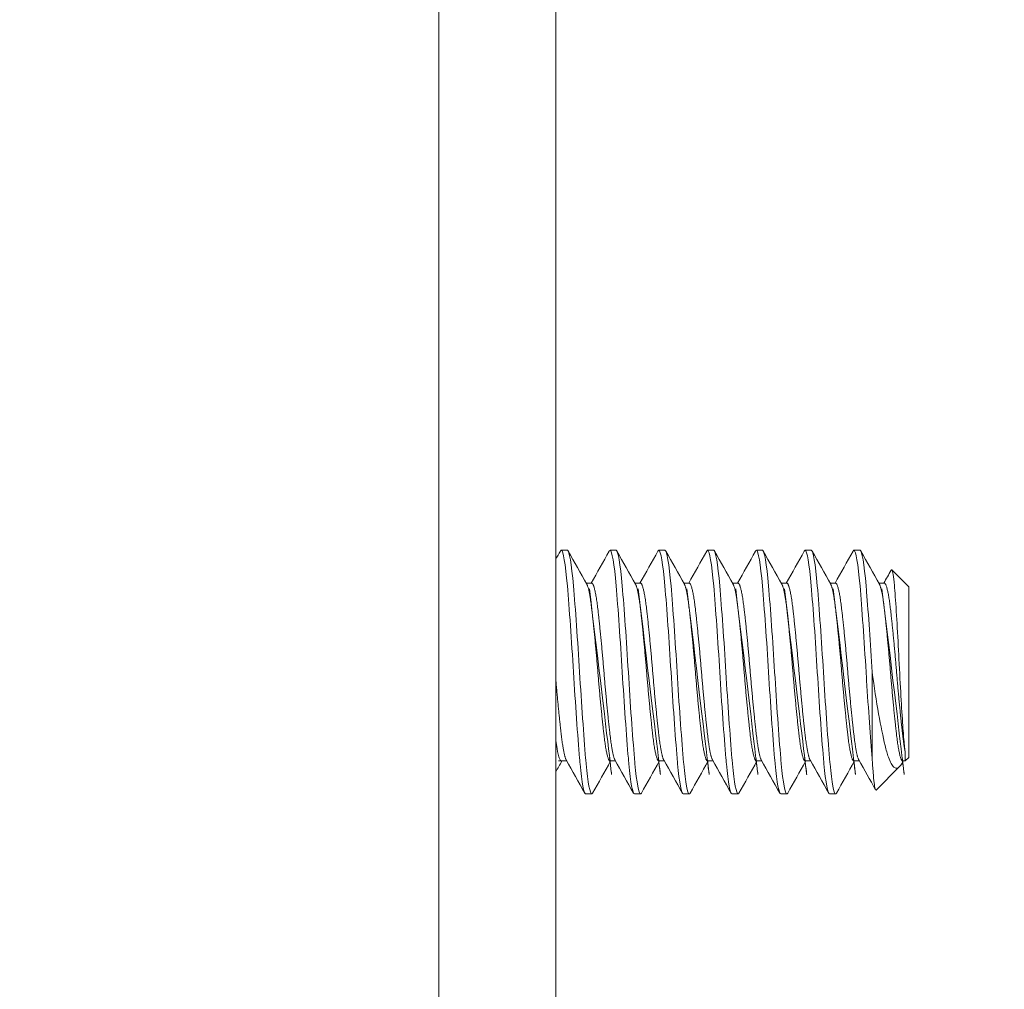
# Model space of a CAD drawing. Header units: inches. Extents: x 23 to 461, y 9 to 290.
# Tile 32 of 57: x 254.752 to 255.761, y 209.854 to 210.849. Entities that reach past the tile are written whole.
import ezdxf

# ---------------------------------------------------------------- set-up
doc = ezdxf.new("R2010")
doc.units = ezdxf.units.IN
doc.header["$LTSCALE"] = 28
doc.header["$MEASUREMENT"] = 0
doc.layers.get('0').update_dxf_attribs({"lineweight": 0})
doc.layers.add('Dimension (ANSI)', color=7, linetype='Continuous', lineweight=5)
doc.layers.add('Visible (ANSI)', color=7, linetype='Continuous', lineweight=5)
doc.styles.add('ROMANS', font='tahoma.ttf')
doc.dimstyles.new('Default (ANSI)', dxfattribs={"dimscale": 28, "dimtxt": 0.0700000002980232, "dimasz": 0.0700000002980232, "dimexe": 0.125, "dimexo": 0.0625, "dimgap": 0.031496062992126, "dimtad": 0, "dimtih": 1, "dimtoh": 1, "dimrnd": 1e-08, "dimzin": 0, "dimdsep": 46, "dimtxsty": 'ROMANS', "dimblk": 'Filled-1', "dimcen": 0.09, "dimdle": 0.3937007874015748, "dimclrd": 256, "dimclre": 256, "dimclrt": 256, "dimadec": 0, "dimazin": 0, "dimtfac": 0.9285714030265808, "dimtofl": 0, "dimtmove": 0, "dimatfit": 3, "dimfxl": 1, "dimtolj": 1, "dimtzin": 0, "dimlwd": -1, "dimlwe": -1, "dimarcsym": 0})

# ---------------------------------------------------------------- blocks, each defined once
blk = doc.blocks.new('Filled-1')
at = {"color": 0}
for p, q in [((0, 0), (-0.9999999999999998, 0.1785714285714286)), ((-0.9999999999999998, 0.1785714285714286), (-0.9999999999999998, -0.1785714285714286)), ((-0.9999999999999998, 0), (0, 0)), ((-0.9999999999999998, -0.1785714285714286), (0, 0))]:
    blk.add_line(p, q, dxfattribs=at)
at = {"color": 0, "flags": 128}
blk.add_lwpolyline([(-0.9999999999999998, -0.1785714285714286), (0, 0), (-0.9999999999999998, 0.1785714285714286), (-0.9999999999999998, -0.1785714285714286)], dxfattribs=at)
at = {"color": 0}
blk.add_solid([(-0.9999999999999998, -0.1785714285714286), (0, 0), (-0.9999999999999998, 0.1785714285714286), (-0.9999999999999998, -0.1785714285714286)], dxfattribs=at)
blk = doc.blocks.new('*D18')
at = {"layer": 'Defpoints', "color": 0, "transparency": 16777216}
for p in [(255.4312988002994, 217.1793099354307), (235.1827844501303, 213.8043099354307), (254.3859238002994, 213.8043099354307)]:
    blk.add_point(p, dxfattribs=at)
at = {"layer": 'Dimension (ANSI)', "transparency": 16777216}
for p, q in [((235.1827844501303, 219.1393099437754), (235.1827844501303, 223.321689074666)), ((235.1827844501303, 223.321689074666), (237.1427844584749, 223.321689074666)), ((253.6812988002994, 217.1793099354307), (231.6827844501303, 217.1793099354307)), ((252.6359238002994, 213.8043099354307), (231.6827844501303, 213.8043099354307)), ((235.1827844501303, 211.8443099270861), (235.1827844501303, 209.8843099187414))]:
    blk.add_line(p, q, dxfattribs=at)
at = {"layer": 'Dimension (ANSI)', "transparency": 16777216, "xscale": 1.96000000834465, "yscale": 1.96000000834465, "zscale": 1.96000000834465}
for p, rotation in [((235.1827844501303, 217.1793099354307), 270), ((235.1827844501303, 213.8043099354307), 90)]:
    blk.add_blockref('Filled-1', p, dxfattribs=dict(at, rotation=rotation))
at = {"layer": 'Dimension (ANSI)', "transparency": 16777216, "insert": (240.5276560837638, 223.3216890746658), "char_height": 1.96000000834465, "attachment_point": 5, "style": 'ROMANS'}
blk.add_mtext('\\A1;3.38', dxfattribs=at)
blk = doc.blocks.new('*D37')
at = {"layer": 'Defpoints', "color": 0, "transparency": 16777216}
for p in [(255.1812988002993, 214.0489349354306), (256.1812988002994, 211.5230599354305), (255.1812988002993, 207.5492256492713)]:
    blk.add_point(p, dxfattribs=at)
at = {"layer": 'Dimension (ANSI)', "transparency": 16777216}
for p, q in [((255.1812988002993, 212.2989349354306), (255.1812988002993, 204.0492256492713)), ((256.1812988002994, 209.7730599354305), (256.1812988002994, 204.0492256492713)), ((253.2212987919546, 207.5492256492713), (251.26129878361, 207.5492256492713)), ((258.1412988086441, 207.5492256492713), (260.1012988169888, 207.5492256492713))]:
    blk.add_line(p, q, dxfattribs=at)
at = {"layer": 'Dimension (ANSI)', "transparency": 16777216, "xscale": 1.96000000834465, "yscale": 1.96000000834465, "zscale": 1.96000000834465}
blk.add_blockref('Filled-1', (255.1812988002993, 207.5492256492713), dxfattribs=at)
at = {"layer": 'Dimension (ANSI)', "transparency": 16777216, "xscale": 1.96000000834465, "yscale": 1.96000000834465, "zscale": 1.96000000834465, "rotation": 180}
blk.add_blockref('Filled-1', (256.1812988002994, 207.5492256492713), dxfattribs=at)
at = {"layer": 'Dimension (ANSI)', "transparency": 16777216, "insert": (245.7558361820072, 207.5492256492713), "char_height": 1.96000000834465, "attachment_point": 5, "style": 'ROMANS'}
blk.add_mtext('\\A1;\\fTahoma|b0|i0;\\H1.9600;1.00 I/S\\P\\fTahoma|b0|i0;\\H1.9600;TYP.', dxfattribs=at)

msp = doc.modelspace()

# ---------------------------------------------------------------- linework, layer by layer
at = {"layer": 'Visible (ANSI)'}
for p, q in [((255.1812988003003, 213.8043099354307), (255.1812988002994, 134.4293099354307)), ((255.3012988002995, 211.6168099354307), (255.3012988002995, 209.7418099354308)), ((255.3131662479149, 210.3043099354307), (255.3069162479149, 210.3043099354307)), ((255.3631662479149, 210.3043099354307), (255.3569162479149, 210.3043099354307)), ((255.413166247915, 210.3043099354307), (255.4069162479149, 210.3043099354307)), ((255.4631662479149, 210.3043099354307), (255.456916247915, 210.3043099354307)), ((255.513166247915, 210.3043099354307), (255.5069162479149, 210.3043099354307)), ((255.563166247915, 210.3043099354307), (255.5569162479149, 210.3043099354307)), ((255.6131662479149, 210.3043099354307), (255.606916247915, 210.3043099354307)), ((255.6631662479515, 210.2668099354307), (255.6457716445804, 210.2842045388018)), ((255.3325052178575, 210.2704840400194), (255.338166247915, 210.2704840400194)), ((255.3825052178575, 210.2704840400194), (255.3881662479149, 210.2704840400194)), ((255.4325052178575, 210.2704840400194), (255.4381662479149, 210.2704840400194)), ((255.4825052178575, 210.2704840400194), (255.488166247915, 210.2704840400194)), ((255.5325052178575, 210.2704840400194), (255.5381662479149, 210.2704840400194)), ((255.5825052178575, 210.2704840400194), (255.588166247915, 210.2704840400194)), ((255.6325052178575, 210.2704840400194), (255.638166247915, 210.2704840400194)), ((255.6631662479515, 210.0918099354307), (255.6631662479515, 210.2668099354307)), ((255.6256662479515, 210.1793099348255), (255.6256662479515, 210.0909215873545)), ((255.6594921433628, 210.0881358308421), (255.6594921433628, 210.0976128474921)), ((255.3069162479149, 210.0881358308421), (255.3125772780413, 210.0881358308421)), ((255.356916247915, 210.0881358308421), (255.3625772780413, 210.0881358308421)), ((255.4069162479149, 210.0881358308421), (255.4125772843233, 210.0881358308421)), ((255.456916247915, 210.0881358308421), (255.4625772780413, 210.0881358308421)), ((255.5069162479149, 210.088135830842), (255.5125772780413, 210.088135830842)), ((255.5569162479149, 210.088135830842), (255.5625772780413, 210.088135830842)), ((255.606916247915, 210.088135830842), (255.6125772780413, 210.088135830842)), ((255.6575053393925, 210.0881357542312), (255.6563290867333, 210.0860385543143)), ((255.656916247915, 210.088135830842), (255.6594921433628, 210.088135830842)), ((255.6631662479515, 210.0918099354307), (255.6594921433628, 210.088135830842)), ((255.6537125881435, 210.0823562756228), (255.6296873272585, 210.0583310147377)), ((255.338166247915, 210.0543099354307), (255.331916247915, 210.0543099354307)), ((255.388166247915, 210.0543099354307), (255.3819162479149, 210.0543099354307)), ((255.4381662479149, 210.0543099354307), (255.431916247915, 210.0543099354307)), ((255.488166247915, 210.0543099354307), (255.481916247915, 210.0543099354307)), ((255.5381662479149, 210.0543099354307), (255.531916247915, 210.0543099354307)), ((255.588166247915, 210.0543099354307), (255.581916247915, 210.0543099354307))]:
    msp.add_line(p, q, dxfattribs=at)
for points in [[(255.3012988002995, 210.2950073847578), (255.3028822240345, 210.2978431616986), (255.3044649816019, 210.3006793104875), (255.3060472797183, 210.3035157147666)], [(255.3069162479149, 210.3043099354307), (255.3066354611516, 210.3043099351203), (255.3063444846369, 210.3040165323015), (255.3060463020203, 210.3034443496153)], [(255.3140352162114, 210.3035157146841), (255.3203865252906, 210.2921304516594), (255.3267452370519, 210.2807493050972), (255.3331247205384, 210.2693798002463)], [(255.337577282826, 210.2704840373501), (255.343748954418, 210.2814861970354), (255.3499015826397, 210.2924990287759), (255.3560472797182, 210.3035157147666)], [(255.356916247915, 210.3043099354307), (255.3566354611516, 210.3043099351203), (255.3563444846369, 210.3040165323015), (255.3560463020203, 210.3034443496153)], [(255.3640352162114, 210.3035157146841), (255.3703865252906, 210.2921304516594), (255.3767452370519, 210.2807493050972), (255.3831247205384, 210.2693798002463)], [(255.387577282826, 210.2704840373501), (255.393748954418, 210.2814861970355), (255.3999015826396, 210.2924990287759), (255.4060472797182, 210.3035157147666)], [(255.4069162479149, 210.3043099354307), (255.4066354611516, 210.3043099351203), (255.406344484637, 210.3040165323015), (255.4060463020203, 210.3034443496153)], [(255.4140352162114, 210.3035157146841), (255.4203865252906, 210.2921304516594), (255.4267452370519, 210.2807493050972), (255.4331247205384, 210.2693798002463)], [(255.437577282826, 210.2704840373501), (255.443748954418, 210.2814861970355), (255.4499015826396, 210.2924990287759), (255.4560472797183, 210.3035157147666)], [(255.456916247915, 210.3043099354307), (255.4566354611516, 210.3043099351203), (255.4563444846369, 210.3040165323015), (255.4560463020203, 210.3034443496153)], [(255.4640352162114, 210.3035157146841), (255.4703865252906, 210.2921304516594), (255.4767452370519, 210.2807493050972), (255.4831247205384, 210.2693798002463)], [(255.487577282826, 210.2704840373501), (255.493748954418, 210.2814861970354), (255.4999015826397, 210.2924990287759), (255.5060472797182, 210.3035157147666)], [(255.5069162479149, 210.3043099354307), (255.5066354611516, 210.3043099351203), (255.506344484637, 210.3040165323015), (255.5060463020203, 210.3034443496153)], [(255.5140352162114, 210.3035157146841), (255.5203865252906, 210.2921304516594), (255.5267452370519, 210.2807493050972), (255.5331247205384, 210.2693798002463)], [(255.5375772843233, 210.2704840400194), (255.5437489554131, 210.2814861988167), (255.5499015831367, 210.2924990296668), (255.5560472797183, 210.3035157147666)], [(255.5569162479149, 210.3043099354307), (255.5566354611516, 210.3043099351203), (255.556344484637, 210.3040165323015), (255.5560463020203, 210.3034443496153)], [(255.5640352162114, 210.3035157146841), (255.5703865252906, 210.2921304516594), (255.5767452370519, 210.2807493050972), (255.5831247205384, 210.2693798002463)], [(255.587577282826, 210.2704840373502), (255.593748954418, 210.2814861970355), (255.5999015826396, 210.2924990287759), (255.6060472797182, 210.3035157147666)], [(255.606916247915, 210.3043099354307), (255.6066354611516, 210.3043099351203), (255.6063444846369, 210.3040165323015), (255.6060463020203, 210.3034443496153)], [(255.6140352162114, 210.3035157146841), (255.6203865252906, 210.2921304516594), (255.6267452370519, 210.2807493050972), (255.6331247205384, 210.2693798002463)], [(255.6375772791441, 210.2704840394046), (255.6400893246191, 210.2749622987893), (255.6425980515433, 210.2794424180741), (255.6451046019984, 210.2839237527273)], [(255.6451045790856, 210.2839242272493), (255.6453590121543, 210.2843787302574), (255.6455827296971, 210.2843934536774), (255.645771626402, 210.284204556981)], [(255.3075052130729, 210.0881358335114), (255.3054344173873, 210.0844442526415), (255.3033657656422, 210.0807514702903), (255.3012988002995, 210.077057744)], [(255.3310472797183, 210.0551041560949), (255.3246959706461, 210.0664894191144), (255.3183372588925, 210.0778705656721), (255.3119577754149, 210.0892400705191)], [(255.3575052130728, 210.0881358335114), (255.3513335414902, 210.077133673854), (255.345180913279, 210.066120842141), (255.3390352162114, 210.0551041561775)], [(255.3810472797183, 210.0551041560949), (255.3746959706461, 210.0664894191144), (255.3683372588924, 210.0778705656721), (255.361957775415, 210.0892400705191)], [(255.4075052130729, 210.0881358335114), (255.4013335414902, 210.077133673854), (255.395180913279, 210.066120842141), (255.3890352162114, 210.0551041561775)], [(255.4310472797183, 210.0551041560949), (255.424695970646, 210.0664894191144), (255.4183372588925, 210.0778705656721), (255.411957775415, 210.0892400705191)], [(255.4575052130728, 210.0881358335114), (255.4513335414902, 210.077133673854), (255.4451809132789, 210.066120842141), (255.4390352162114, 210.0551041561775)], [(255.4810472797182, 210.0551041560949), (255.474695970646, 210.0664894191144), (255.4683372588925, 210.0778705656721), (255.461957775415, 210.0892400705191)], [(255.5075052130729, 210.0881358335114), (255.5013335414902, 210.077133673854), (255.495180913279, 210.066120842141), (255.4890352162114, 210.0551041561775)], [(255.5310472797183, 210.0551041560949), (255.5246959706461, 210.0664894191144), (255.5183372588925, 210.0778705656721), (255.511957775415, 210.0892400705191)], [(255.5575052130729, 210.0881358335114), (255.5513335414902, 210.077133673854), (255.5451809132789, 210.066120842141), (255.5390352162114, 210.0551041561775)], [(255.5810472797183, 210.0551041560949), (255.5746959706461, 210.0664894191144), (255.5683372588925, 210.0778705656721), (255.5619577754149, 210.0892400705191)], [(255.6075052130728, 210.0881358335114), (255.6013335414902, 210.077133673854), (255.5951809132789, 210.066120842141), (255.5890352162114, 210.0551041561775)], [(255.6291117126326, 210.0585731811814), (255.6234038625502, 210.0688011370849), (255.6176892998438, 210.0790253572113), (255.611957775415, 210.0892400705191)], [(255.6563291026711, 210.0860312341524), (255.6554304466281, 210.0844287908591), (255.6545592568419, 210.0832029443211), (255.6537125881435, 210.0823562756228)], [(255.3390360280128, 210.0551904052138), (255.3387379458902, 210.0546091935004), (255.3384470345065, 210.0543099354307), (255.338166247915, 210.0543099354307)], [(255.3890360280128, 210.0551904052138), (255.3887379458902, 210.0546091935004), (255.3884470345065, 210.0543099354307), (255.388166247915, 210.0543099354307)], [(255.4390360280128, 210.0551904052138), (255.4387379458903, 210.0546091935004), (255.4384470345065, 210.0543099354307), (255.4381662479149, 210.0543099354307)], [(255.4890360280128, 210.0551904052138), (255.4887379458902, 210.0546091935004), (255.4884470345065, 210.0543099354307), (255.488166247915, 210.0543099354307)], [(255.5390360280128, 210.0551904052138), (255.5387379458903, 210.0546091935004), (255.5384470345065, 210.0543099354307), (255.5381662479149, 210.0543099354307)], [(255.5890360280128, 210.0551904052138), (255.5887379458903, 210.0546091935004), (255.5884470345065, 210.0543099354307), (255.588166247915, 210.0543099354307)]]:
    msp.add_open_spline(points, degree=3, dxfattribs=at)
for points, knots in [([(255.331916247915, 210.0543099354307), (255.3301603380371, 210.054309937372), (255.3280059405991, 210.0657839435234), (255.3261827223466, 210.0851559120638), (255.3260074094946, 210.0870186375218), (255.3258350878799, 210.088943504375), (255.3256662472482, 210.0909215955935), (255.3237414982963, 210.1134714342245), (255.3213409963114, 210.1474196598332), (255.3194162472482, 210.1793099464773), (255.3174914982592, 210.2112002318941), (255.3150909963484, 210.245148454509), (255.3131662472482, 210.2676982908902), (255.3112414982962, 210.2902481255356), (255.3088409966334, 210.3043099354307), (255.3069162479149, 210.3043099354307)], [0.5499999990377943, 0.5499999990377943, 0.5499999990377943, 0.5499999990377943, 0.5576023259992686, 0.5576023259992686, 0.5576023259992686, 0.5583333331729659, 0.5583333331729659, 0.5583333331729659, 0.5666666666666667, 0.5666666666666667, 0.5666666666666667, 0.5749999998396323, 0.5749999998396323, 0.5749999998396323, 0.5833333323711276, 0.5833333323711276, 0.5833333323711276, 0.5833333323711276]), ([(255.338166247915, 210.0543099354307), (255.3364103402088, 210.0543099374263), (255.3342559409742, 210.0657839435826), (255.3324327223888, 210.0851559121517), (255.3322574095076, 210.0870186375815), (255.3320850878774, 210.0889435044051), (255.3319162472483, 210.0909215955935), (255.3299914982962, 210.1134714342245), (255.3275909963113, 210.1474196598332), (255.3256662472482, 210.1793099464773), (255.3237414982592, 210.2112002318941), (255.3213409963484, 210.245148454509), (255.3194162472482, 210.2676982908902), (255.3174914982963, 210.2902481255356), (255.315090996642, 210.3043099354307), (255.3131662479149, 210.3043099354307)], [0.4833333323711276, 0.4833333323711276, 0.4833333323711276, 0.4833333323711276, 0.4909356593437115, 0.4909356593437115, 0.4909356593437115, 0.4916666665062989, 0.4916666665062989, 0.4916666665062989, 0.5, 0.5, 0.5, 0.5083333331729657, 0.5083333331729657, 0.5083333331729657, 0.516666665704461, 0.516666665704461, 0.516666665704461, 0.516666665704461]), ([(255.3819162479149, 210.0543099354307), (255.3801603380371, 210.054309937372), (255.3780059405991, 210.0657839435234), (255.3761827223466, 210.0851559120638), (255.3760074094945, 210.0870186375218), (255.3758350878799, 210.088943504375), (255.3756662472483, 210.0909215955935), (255.3737414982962, 210.1134714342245), (255.3713409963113, 210.1474196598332), (255.3694162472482, 210.1793099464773), (255.3674914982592, 210.2112002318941), (255.3650909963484, 210.245148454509), (255.3631662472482, 210.2676982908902), (255.3612414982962, 210.2902481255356), (255.3588409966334, 210.3043099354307), (255.356916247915, 210.3043099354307)], [0.4833333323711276, 0.4833333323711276, 0.4833333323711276, 0.4833333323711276, 0.4909356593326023, 0.4909356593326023, 0.4909356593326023, 0.4916666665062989, 0.4916666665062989, 0.4916666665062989, 0.5, 0.5, 0.5, 0.5083333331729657, 0.5083333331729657, 0.5083333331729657, 0.516666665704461, 0.516666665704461, 0.516666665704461, 0.516666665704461]), ([(255.388166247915, 210.0543099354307), (255.3864103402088, 210.0543099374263), (255.3842559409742, 210.0657839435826), (255.3824327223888, 210.0851559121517), (255.3822574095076, 210.0870186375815), (255.3820850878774, 210.0889435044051), (255.3819162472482, 210.0909215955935), (255.3799914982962, 210.1134714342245), (255.3775909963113, 210.1474196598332), (255.3756662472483, 210.1793099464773), (255.3737414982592, 210.2112002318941), (255.3713409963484, 210.245148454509), (255.3694162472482, 210.2676982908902), (255.3674914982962, 210.2902481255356), (255.3650909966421, 210.3043099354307), (255.3631662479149, 210.3043099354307)], [0.4166666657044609, 0.4166666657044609, 0.4166666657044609, 0.4166666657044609, 0.4242689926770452, 0.4242689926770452, 0.4242689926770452, 0.4249999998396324, 0.4249999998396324, 0.4249999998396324, 0.4333333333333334, 0.4333333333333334, 0.4333333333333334, 0.4416666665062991, 0.4416666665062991, 0.4416666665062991, 0.4499999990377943, 0.4499999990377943, 0.4499999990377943, 0.4499999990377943]), ([(255.431916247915, 210.0543099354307), (255.4301603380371, 210.054309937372), (255.4280059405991, 210.0657839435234), (255.4261827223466, 210.0851559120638), (255.4260074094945, 210.0870186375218), (255.4258350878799, 210.088943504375), (255.4256662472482, 210.0909215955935), (255.4237414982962, 210.1134714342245), (255.4213409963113, 210.1474196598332), (255.4194162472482, 210.1793099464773), (255.4174914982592, 210.2112002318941), (255.4150909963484, 210.245148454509), (255.4131662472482, 210.2676982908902), (255.4112414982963, 210.2902481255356), (255.4088409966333, 210.3043099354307), (255.4069162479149, 210.3043099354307)], [0.4166666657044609, 0.4166666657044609, 0.4166666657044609, 0.4166666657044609, 0.4242689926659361, 0.4242689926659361, 0.4242689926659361, 0.4249999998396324, 0.4249999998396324, 0.4249999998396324, 0.4333333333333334, 0.4333333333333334, 0.4333333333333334, 0.4416666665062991, 0.4416666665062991, 0.4416666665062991, 0.4499999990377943, 0.4499999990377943, 0.4499999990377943, 0.4499999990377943]), ([(255.4381662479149, 210.0543099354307), (255.4364103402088, 210.0543099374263), (255.4342559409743, 210.0657839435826), (255.4324327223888, 210.0851559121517), (255.4322574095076, 210.0870186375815), (255.4320850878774, 210.0889435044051), (255.4319162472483, 210.0909215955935), (255.4299914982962, 210.1134714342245), (255.4275909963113, 210.1474196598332), (255.4256662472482, 210.1793099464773), (255.4237414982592, 210.2112002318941), (255.4213409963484, 210.245148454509), (255.4194162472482, 210.2676982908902), (255.4174914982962, 210.2902481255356), (255.415090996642, 210.3043099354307), (255.413166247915, 210.3043099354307)], [0.3499999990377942, 0.3499999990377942, 0.3499999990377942, 0.3499999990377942, 0.3576023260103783, 0.3576023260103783, 0.3576023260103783, 0.3583333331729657, 0.3583333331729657, 0.3583333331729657, 0.3666666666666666, 0.3666666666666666, 0.3666666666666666, 0.3749999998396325, 0.3749999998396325, 0.3749999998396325, 0.3833333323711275, 0.3833333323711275, 0.3833333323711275, 0.3833333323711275]), ([(255.481916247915, 210.0543099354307), (255.4801603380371, 210.054309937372), (255.4780059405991, 210.0657839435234), (255.4761827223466, 210.0851559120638), (255.4760074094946, 210.0870186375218), (255.4758350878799, 210.088943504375), (255.4756662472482, 210.0909215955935), (255.4737414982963, 210.1134714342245), (255.4713409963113, 210.1474196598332), (255.4694162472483, 210.1793099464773), (255.4674914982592, 210.2112002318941), (255.4650909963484, 210.245148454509), (255.4631662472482, 210.2676982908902), (255.4612414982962, 210.2902481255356), (255.4588409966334, 210.3043099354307), (255.456916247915, 210.3043099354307)], [0.3499999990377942, 0.3499999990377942, 0.3499999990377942, 0.3499999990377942, 0.3576023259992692, 0.3576023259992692, 0.3576023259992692, 0.3583333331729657, 0.3583333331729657, 0.3583333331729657, 0.3666666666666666, 0.3666666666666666, 0.3666666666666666, 0.3749999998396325, 0.3749999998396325, 0.3749999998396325, 0.3833333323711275, 0.3833333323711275, 0.3833333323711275, 0.3833333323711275]), ([(255.488166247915, 210.0543099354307), (255.4864103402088, 210.0543099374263), (255.4842559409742, 210.0657839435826), (255.4824327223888, 210.0851559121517), (255.4822574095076, 210.0870186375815), (255.4820850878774, 210.0889435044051), (255.4819162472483, 210.0909215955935), (255.4799914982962, 210.1134714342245), (255.4775909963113, 210.1474196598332), (255.4756662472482, 210.1793099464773), (255.4737414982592, 210.2112002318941), (255.4713409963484, 210.245148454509), (255.4694162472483, 210.2676982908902), (255.4674914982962, 210.2902481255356), (255.465090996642, 210.3043099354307), (255.4631662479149, 210.3043099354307)], [0.2833333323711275, 0.2833333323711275, 0.2833333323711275, 0.2833333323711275, 0.2909356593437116, 0.2909356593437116, 0.2909356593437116, 0.291666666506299, 0.291666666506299, 0.291666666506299, 0.3, 0.3, 0.3, 0.3083333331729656, 0.3083333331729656, 0.3083333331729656, 0.3166666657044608, 0.3166666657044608, 0.3166666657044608, 0.3166666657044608]), ([(255.531916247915, 210.0543099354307), (255.5301603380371, 210.054309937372), (255.5280059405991, 210.0657839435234), (255.5261827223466, 210.0851559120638), (255.5260074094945, 210.0870186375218), (255.52583508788, 210.088943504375), (255.5256662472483, 210.0909215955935), (255.5237414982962, 210.1134714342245), (255.5213409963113, 210.1474196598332), (255.5194162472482, 210.1793099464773), (255.5174914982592, 210.2112002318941), (255.5150909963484, 210.245148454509), (255.5131662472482, 210.2676982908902), (255.5112414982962, 210.2902481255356), (255.5088409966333, 210.3043099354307), (255.5069162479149, 210.3043099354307)], [0.2833333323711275, 0.2833333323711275, 0.2833333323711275, 0.2833333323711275, 0.2909356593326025, 0.2909356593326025, 0.2909356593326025, 0.291666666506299, 0.291666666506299, 0.291666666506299, 0.3, 0.3, 0.3, 0.3083333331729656, 0.3083333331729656, 0.3083333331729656, 0.3166666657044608, 0.3166666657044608, 0.3166666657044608, 0.3166666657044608]), ([(255.5381662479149, 210.0543099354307), (255.5364103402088, 210.0543099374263), (255.5342559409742, 210.0657839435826), (255.5324327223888, 210.0851559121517), (255.5322574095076, 210.0870186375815), (255.5320850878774, 210.0889435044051), (255.5319162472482, 210.0909215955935), (255.5299914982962, 210.1134714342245), (255.5275909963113, 210.1474196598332), (255.5256662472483, 210.1793099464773), (255.5237414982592, 210.2112002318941), (255.5213409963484, 210.245148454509), (255.5194162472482, 210.2676982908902), (255.5174914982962, 210.2902481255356), (255.515090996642, 210.3043099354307), (255.513166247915, 210.3043099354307)], [0.2166666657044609, 0.2166666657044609, 0.2166666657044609, 0.2166666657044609, 0.224268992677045, 0.224268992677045, 0.224268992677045, 0.2249999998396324, 0.2249999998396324, 0.2249999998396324, 0.2333333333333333, 0.2333333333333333, 0.2333333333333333, 0.2416666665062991, 0.2416666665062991, 0.2416666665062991, 0.2499999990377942, 0.2499999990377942, 0.2499999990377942, 0.2499999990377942]), ([(255.581916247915, 210.0543099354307), (255.5801603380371, 210.054309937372), (255.5780059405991, 210.0657839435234), (255.5761827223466, 210.0851559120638), (255.5760074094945, 210.0870186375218), (255.5758350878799, 210.088943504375), (255.5756662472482, 210.0909215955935), (255.5737414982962, 210.1134714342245), (255.5713409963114, 210.1474196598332), (255.5694162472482, 210.1793099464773), (255.5674914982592, 210.2112002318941), (255.5650909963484, 210.245148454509), (255.5631662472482, 210.2676982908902), (255.5612414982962, 210.2902481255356), (255.5588409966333, 210.3043099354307), (255.5569162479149, 210.3043099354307)], [0.2166666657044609, 0.2166666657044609, 0.2166666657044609, 0.2166666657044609, 0.2242689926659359, 0.2242689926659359, 0.2242689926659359, 0.2249999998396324, 0.2249999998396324, 0.2249999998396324, 0.2333333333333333, 0.2333333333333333, 0.2333333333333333, 0.2416666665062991, 0.2416666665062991, 0.2416666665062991, 0.2499999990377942, 0.2499999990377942, 0.2499999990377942, 0.2499999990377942]), ([(255.588166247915, 210.0543099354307), (255.5864103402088, 210.0543099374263), (255.5842559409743, 210.0657839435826), (255.5824327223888, 210.0851559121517), (255.5822574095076, 210.0870186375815), (255.5820850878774, 210.0889435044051), (255.5819162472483, 210.0909215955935), (255.5799914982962, 210.1134714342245), (255.5775909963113, 210.1474196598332), (255.5756662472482, 210.1793099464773), (255.5737414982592, 210.2112002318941), (255.5713409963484, 210.245148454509), (255.5694162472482, 210.2676982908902), (255.5674914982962, 210.2902481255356), (255.565090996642, 210.3043099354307), (255.563166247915, 210.3043099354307)], [0.1499999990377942, 0.1499999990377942, 0.1499999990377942, 0.1499999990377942, 0.157602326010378, 0.157602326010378, 0.157602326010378, 0.1583333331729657, 0.1583333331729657, 0.1583333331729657, 0.1666666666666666, 0.1666666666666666, 0.1666666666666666, 0.1749999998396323, 0.1749999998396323, 0.1749999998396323, 0.1833333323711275, 0.1833333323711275, 0.1833333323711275, 0.1833333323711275]), ([(255.6256662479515, 210.0909215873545), (255.623910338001, 210.111493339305), (255.621755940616, 210.1414863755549), (255.6199327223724, 210.1708708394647), (255.6197574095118, 210.1736963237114), (255.6195850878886, 210.1765125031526), (255.6194162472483, 210.1793099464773), (255.6174914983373, 210.2112002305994), (255.6150909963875, 210.2451484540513), (255.6131662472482, 210.2676982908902), (255.6112414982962, 210.2902481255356), (255.6088409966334, 210.3043099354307), (255.606916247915, 210.3043099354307)], [0.1583333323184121, 0.1583333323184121, 0.1583333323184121, 0.1583333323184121, 0.1659356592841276, 0.1659356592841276, 0.1659356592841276, 0.1666666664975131, 0.1666666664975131, 0.1666666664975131, 0.1749999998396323, 0.1749999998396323, 0.1749999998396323, 0.1833333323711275, 0.1833333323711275, 0.1833333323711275, 0.1833333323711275]), ([(255.6256662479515, 210.1793099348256), (255.6239103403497, 210.2084027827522), (255.621755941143, 210.2393453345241), (255.6199327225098, 210.2615292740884), (255.6197574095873, 210.2636623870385), (255.6195850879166, 210.2657201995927), (255.6194162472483, 210.2676982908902), (255.6174914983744, 210.2902481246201), (255.615090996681, 210.3043099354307), (255.6131662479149, 210.3043099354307)], [0.0999999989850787, 0.0999999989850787, 0.0999999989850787, 0.0999999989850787, 0.1076023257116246, 0.1076023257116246, 0.1076023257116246, 0.1083333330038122, 0.1083333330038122, 0.1083333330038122, 0.1166666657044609, 0.1166666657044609, 0.1166666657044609, 0.1166666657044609]), ([(255.645771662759, 210.284204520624), (255.6462875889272, 210.2836885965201), (255.6467376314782, 210.2815487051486), (255.6475387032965, 210.2766413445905), (255.6479852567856, 210.2729104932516), (255.6490476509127, 210.2617034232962), (255.6496680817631, 210.2528729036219), (255.6510237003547, 210.2309361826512), (255.6517169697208, 210.2189158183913), (255.6530473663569, 210.1944594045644), (255.653687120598, 210.1813421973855), (255.655032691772, 210.1560867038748), (255.6556898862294, 210.144861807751), (255.6569956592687, 210.124720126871), (255.657526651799, 210.1174939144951), (255.6584186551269, 210.1063790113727), (255.6589483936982, 210.1013242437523), (255.6594921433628, 210.0976128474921)], [-0.5054102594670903, -0.5054102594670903, -0.5054102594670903, -0.5054102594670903, -0.4594539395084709, -0.4594539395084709, -0.4039381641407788, -0.4039381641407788, -0.3267094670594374, -0.3267094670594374, -0.2541612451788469, -0.2541612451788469, -0.187227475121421, -0.187227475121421, -0.1293211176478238, -0.1293211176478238, -0.0723048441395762, -0.0723048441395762, 0, 0, 0, 0]), ([(255.6537125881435, 210.0823562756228), (255.6525365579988, 210.0811802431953), (255.6505286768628, 210.0798139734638), (255.6460230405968, 210.0835520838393), (255.6440992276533, 210.087010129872), (255.6410889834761, 210.0955002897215), (255.6400041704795, 210.0994649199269), (255.6367129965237, 210.1130251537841), (255.634471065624, 210.1239886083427), (255.6299496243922, 210.1495820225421), (255.627717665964, 210.1641613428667), (255.6256662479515, 210.1793099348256)], [-0.4811217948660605, -0.4811217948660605, -0.4811217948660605, -0.4811217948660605, -0.3702175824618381, -0.3702175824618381, -0.28399067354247, -0.28399067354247, -0.2279337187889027, -0.2279337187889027, -0.1175300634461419, -0.1175300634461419, 0, 0, 0, 0]), ([(255.6256662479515, 210.0909215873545), (255.6259818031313, 210.085398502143), (255.6263058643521, 210.0805546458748), (255.6266385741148, 210.0763622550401), (255.6269712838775, 210.0721698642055), (255.6273164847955, 210.0686014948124), (255.6276607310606, 210.0658120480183), (255.6280049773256, 210.0630226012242), (255.6283469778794, 210.0610022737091), (255.6286866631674, 210.0597443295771), (255.6290263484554, 210.0584863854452), (255.6293655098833, 210.0580091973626), (255.6296873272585, 210.0583310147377)], [0, 0, 0, 0, 0.0006113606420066, 0.0006113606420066, 0.0006113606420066, 0.0012227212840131, 0.0012227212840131, 0.0012227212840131, 0.0018340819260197, 0.0018340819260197, 0.0018340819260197, 0.0024454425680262, 0.0024454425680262, 0.0024454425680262, 0.0024454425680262])]:
    msp.add_open_spline(points, degree=3, knots=knots, dxfattribs=at)
for points, weights, knots in [([(255.3569162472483, 210.0881358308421), (255.3537912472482, 210.0881358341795), (255.3506662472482, 210.1148401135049), (255.3475412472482, 210.1415443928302), (255.3444162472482, 210.1793099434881), (255.3412912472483, 210.217075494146), (255.3381662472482, 210.2437797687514), (255.3357095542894, 210.2647731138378), (255.3331247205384, 210.2693798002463)], [1, 0.9238795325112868, 1, 0.9238795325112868, 1, 0.9238795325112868, 1, 0.9391682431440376, 0.975564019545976], [0.4833333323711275, 0.4833333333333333, 0.4833333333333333, 0.4916666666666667, 0.4916666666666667, 0.5, 0.5, 0.5083333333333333, 0.5083333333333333, 0.5149929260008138, 0.5149929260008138, 0.5149929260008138]), ([(255.361957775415, 210.0892400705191), (255.3593729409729, 210.0938467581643), (255.3569162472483, 210.1148401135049), (255.3537912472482, 210.1415443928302), (255.3506662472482, 210.1793099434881), (255.3475412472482, 210.217075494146), (255.3444162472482, 210.2437797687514), (255.3412912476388, 210.2704840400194), (255.3381662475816, 210.2704840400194)], [0.9755640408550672, 0.9391682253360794, 1, 0.9238795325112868, 1, 0.9238795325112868, 1, 0.923879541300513, 0.9999999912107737], [0.4850070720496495, 0.4850070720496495, 0.4850070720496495, 0.4916666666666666, 0.4916666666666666, 0.5, 0.5, 0.5083333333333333, 0.5083333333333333, 0.5166666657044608, 0.5166666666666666, 0.5166666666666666]), ([(255.4069162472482, 210.0881358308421), (255.4037912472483, 210.0881358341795), (255.4006662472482, 210.1148401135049), (255.3975412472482, 210.1415443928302), (255.3944162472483, 210.1793099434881), (255.3912912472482, 210.217075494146), (255.3881662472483, 210.2437797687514), (255.3857095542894, 210.2647731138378), (255.3831247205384, 210.2693798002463)], [1, 0.9238795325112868, 1, 0.9238795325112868, 1, 0.9238795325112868, 1, 0.939168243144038, 0.9755640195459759], [0.416666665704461, 0.4166666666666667, 0.4166666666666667, 0.425, 0.425, 0.4333333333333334, 0.4333333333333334, 0.4416666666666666, 0.4416666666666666, 0.4483262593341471, 0.4483262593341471, 0.4483262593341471]), ([(255.411957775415, 210.0892400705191), (255.4093729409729, 210.0938467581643), (255.4069162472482, 210.1148401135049), (255.4037912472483, 210.1415443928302), (255.4006662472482, 210.1793099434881), (255.3975412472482, 210.217075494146), (255.3944162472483, 210.2437797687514), (255.3912912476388, 210.2704840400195), (255.3881662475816, 210.2704840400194)], [0.9755640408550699, 0.9391682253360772, 1, 0.9238795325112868, 1, 0.9238795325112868, 1, 0.9238795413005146, 0.999999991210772], [0.4183404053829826, 0.4183404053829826, 0.4183404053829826, 0.425, 0.425, 0.4333333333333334, 0.4333333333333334, 0.4416666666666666, 0.4416666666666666, 0.4499999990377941, 0.45, 0.45]), ([(255.4569162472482, 210.0881358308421), (255.4537912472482, 210.0881358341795), (255.4506662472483, 210.1148401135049), (255.4475412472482, 210.1415443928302), (255.4444162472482, 210.1793099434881), (255.4412912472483, 210.217075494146), (255.4381662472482, 210.2437797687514), (255.4357095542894, 210.2647731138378), (255.4331247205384, 210.2693798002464)], [1, 0.9238795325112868, 1, 0.9238795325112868, 1, 0.9238795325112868, 1, 0.9391682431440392, 0.9755640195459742], [0.3499999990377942, 0.35, 0.35, 0.3583333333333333, 0.3583333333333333, 0.3666666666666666, 0.3666666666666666, 0.375, 0.375, 0.3816595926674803, 0.3816595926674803, 0.3816595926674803]), ([(255.461957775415, 210.0892400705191), (255.4593729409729, 210.0938467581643), (255.4569162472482, 210.1148401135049), (255.4537912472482, 210.1415443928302), (255.4506662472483, 210.1793099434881), (255.4475412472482, 210.217075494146), (255.4444162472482, 210.2437797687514), (255.4412912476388, 210.2704840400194), (255.4381662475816, 210.2704840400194)], [0.9755640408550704, 0.9391682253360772, 1, 0.9238795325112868, 1, 0.9238795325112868, 1, 0.9238795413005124, 0.9999999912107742], [0.3516737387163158, 0.3516737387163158, 0.3516737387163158, 0.3583333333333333, 0.3583333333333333, 0.3666666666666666, 0.3666666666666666, 0.375, 0.375, 0.3833333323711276, 0.3833333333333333, 0.3833333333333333]), ([(255.5069162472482, 210.0881358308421), (255.5037912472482, 210.0881358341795), (255.5006662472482, 210.1148401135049), (255.4975412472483, 210.1415443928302), (255.4944162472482, 210.1793099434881), (255.4912912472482, 210.217075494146), (255.4881662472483, 210.2437797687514), (255.4857095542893, 210.2647731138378), (255.4831247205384, 210.2693798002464)], [1, 0.9238795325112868, 1, 0.9238795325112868, 1, 0.9238795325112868, 1, 0.9391682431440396, 0.9755640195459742], [0.2833333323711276, 0.2833333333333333, 0.2833333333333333, 0.2916666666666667, 0.2916666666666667, 0.3, 0.3, 0.3083333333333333, 0.3083333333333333, 0.3149929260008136, 0.3149929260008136, 0.3149929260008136]), ([(255.511957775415, 210.0892400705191), (255.5093729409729, 210.0938467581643), (255.5069162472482, 210.1148401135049), (255.5037912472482, 210.1415443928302), (255.5006662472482, 210.1793099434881), (255.4975412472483, 210.217075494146), (255.4944162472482, 210.2437797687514), (255.4912912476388, 210.2704840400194), (255.4881662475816, 210.2704840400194)], [0.9755640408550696, 0.9391682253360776, 1, 0.9238795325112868, 1, 0.9238795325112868, 1, 0.9238795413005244, 0.9999999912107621], [0.2850070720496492, 0.2850070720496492, 0.2850070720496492, 0.2916666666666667, 0.2916666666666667, 0.3, 0.3, 0.3083333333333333, 0.3083333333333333, 0.3166666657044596, 0.3166666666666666, 0.3166666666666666]), ([(255.5569162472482, 210.088135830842), (255.5537912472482, 210.0881358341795), (255.5506662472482, 210.1148401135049), (255.5475412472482, 210.1415443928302), (255.5444162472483, 210.1793099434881), (255.5412912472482, 210.217075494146), (255.5381662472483, 210.2437797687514), (255.5357095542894, 210.2647731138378), (255.5331247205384, 210.2693798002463)], [1, 0.9238795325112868, 1, 0.9238795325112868, 1, 0.9238795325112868, 1, 0.9391682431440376, 0.975564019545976], [0.216666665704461, 0.2166666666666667, 0.2166666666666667, 0.225, 0.225, 0.2333333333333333, 0.2333333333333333, 0.2416666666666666, 0.2416666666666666, 0.2483262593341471, 0.2483262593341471, 0.2483262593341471]), ([(255.5619577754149, 210.0892400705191), (255.5593729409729, 210.0938467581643), (255.5569162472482, 210.1148401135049), (255.5537912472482, 210.1415443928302), (255.5506662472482, 210.1793099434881), (255.5475412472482, 210.217075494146), (255.5444162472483, 210.2437797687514), (255.5412912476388, 210.2704840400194), (255.5381662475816, 210.2704840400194)], [0.9755640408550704, 0.939168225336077, 1, 0.9238795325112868, 1, 0.9238795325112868, 1, 0.9238795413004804, 0.9999999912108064], [0.2183404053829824, 0.2183404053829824, 0.2183404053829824, 0.225, 0.225, 0.2333333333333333, 0.2333333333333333, 0.2416666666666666, 0.2416666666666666, 0.2499999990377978, 0.25, 0.25]), ([(255.6069162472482, 210.088135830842), (255.6037912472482, 210.0881358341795), (255.6006662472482, 210.1148401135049), (255.5975412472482, 210.1415443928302), (255.5944162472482, 210.1793099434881), (255.5912912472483, 210.217075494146), (255.5881662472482, 210.2437797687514), (255.5857095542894, 210.2647731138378), (255.5831247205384, 210.2693798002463)], [1, 0.9238795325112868, 1, 0.9238795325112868, 1, 0.9238795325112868, 1, 0.9391682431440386, 0.9755640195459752], [0.1499999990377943, 0.15, 0.15, 0.1583333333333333, 0.1583333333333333, 0.1666666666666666, 0.1666666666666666, 0.175, 0.175, 0.1816595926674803, 0.1816595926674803, 0.1816595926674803]), ([(255.611957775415, 210.0892400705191), (255.6093729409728, 210.0938467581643), (255.6069162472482, 210.1148401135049), (255.6037912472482, 210.1415443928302), (255.6006662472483, 210.1793099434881), (255.5975412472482, 210.217075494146), (255.5944162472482, 210.2437797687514), (255.5912912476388, 210.2704840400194), (255.5881662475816, 210.2704840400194)], [0.9755640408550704, 0.9391682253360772, 1, 0.9238795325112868, 1, 0.9238795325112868, 1, 0.9238795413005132, 0.9999999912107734], [0.1516737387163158, 0.1516737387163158, 0.1516737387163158, 0.1583333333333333, 0.1583333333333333, 0.1666666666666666, 0.1666666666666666, 0.175, 0.175, 0.1833333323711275, 0.1833333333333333, 0.1833333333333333]), ([(255.6569162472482, 210.088135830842), (255.6537912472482, 210.0881358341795), (255.6506662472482, 210.1148401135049), (255.6475412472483, 210.1415443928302), (255.6444162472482, 210.1793099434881), (255.6412912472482, 210.217075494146), (255.6381662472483, 210.2437797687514), (255.6357095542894, 210.2647731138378), (255.6331247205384, 210.2693798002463)], [1, 0.9238795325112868, 1, 0.9238795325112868, 1, 0.9238795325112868, 1, 0.9391682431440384, 0.9755640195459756], [0.0833333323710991, 0.0833333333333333, 0.0833333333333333, 0.0916666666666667, 0.0916666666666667, 0.1, 0.1, 0.1083333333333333, 0.1083333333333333, 0.1149929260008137, 0.1149929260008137, 0.1149929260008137]), ([(255.6594921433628, 210.0976128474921), (255.6581546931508, 210.1042571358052), (255.6569162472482, 210.1148401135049), (255.6537912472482, 210.1415443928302), (255.6506662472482, 210.1793099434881), (255.6475412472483, 210.217075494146), (255.6444162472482, 210.2437797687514), (255.6412912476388, 210.2704840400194), (255.6381662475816, 210.2704840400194)], [0.9630295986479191, 0.9683802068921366, 1, 0.9238795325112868, 1, 0.9238795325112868, 1, 0.9238795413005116, 0.9999999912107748], [0.0882050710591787, 0.0882050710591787, 0.0882050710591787, 0.0916666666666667, 0.0916666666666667, 0.1, 0.1, 0.1083333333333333, 0.1083333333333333, 0.116666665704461, 0.1166666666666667, 0.1166666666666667]), ([(255.3119577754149, 210.0892400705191), (255.3093729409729, 210.0938467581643), (255.3069162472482, 210.1148401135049), (255.3041500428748, 210.138478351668), (255.3012988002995, 210.1717940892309)], [0.9755640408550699, 0.9391682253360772, 1, 0.9320251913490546, 0.9854520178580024], [0.5516737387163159, 0.5516737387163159, 0.5516737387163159, 0.5583333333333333, 0.5583333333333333, 0.5657749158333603, 0.5657749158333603, 0.5657749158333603]), ([(255.3069162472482, 210.0881358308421), (255.3041500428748, 210.0881358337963), (255.3012988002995, 210.1097450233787)], [1, 0.9320251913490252, 0.9854520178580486], [0.5499999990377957, 0.55, 0.55, 0.5574415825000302, 0.5574415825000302, 0.5574415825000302])]:
    msp.add_rational_spline(points, weights, degree=2, knots=knots, dxfattribs=at)

# ---------------------------------------------------------------- dimensions: what is measured, and where the dimension line sits
at = {"layer": 'Dimension (ANSI)'}
dim = msp.add_linear_dim(base=(235.1827844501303, 213.8043099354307), p1=(255.4312988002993, 217.1793099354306), p2=(254.3859238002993, 213.8043099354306), angle=90, dimstyle='Default (ANSI)', override={"dimgap": 0.031496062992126, "dimdec": 2, "dimtol": 0, "dimlim": 0, "dimtp": 0, "dimtm": 0, "dimtdec": 2, "dimatfit": 1}, dxfattribs=at)
dim.commit()
dim.dimension.update_dxf_attribs({"geometry": '*D18', "text_midpoint": (240.5276560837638, 223.3216890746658), "dimtype": 160})
dim = msp.add_linear_dim(base=(255.1812988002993, 207.5492256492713), p1=(256.1812988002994, 211.5230599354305), p2=(255.1812988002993, 214.0489349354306), text='\\fTahoma|b0|i0;\\H1.9600;<> I/S\\P\\fTahoma|b0|i0;\\H1.9600;TYP.', dimstyle='Default (ANSI)', override={"dimgap": 0.031496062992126, "dimtih": 0, "dimtoh": 0, "dimdec": 2, "dimtol": 0, "dimlim": 0, "dimtp": 0, "dimtm": 0, "dimtdec": 2, "dimatfit": 1}, dxfattribs=at)
dim.commit()
dim.dimension.update_dxf_attribs({"geometry": '*D37', "text_midpoint": (245.7558361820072, 207.5492256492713), "dimtype": 160})

doc.saveas('drawing.dxf')
